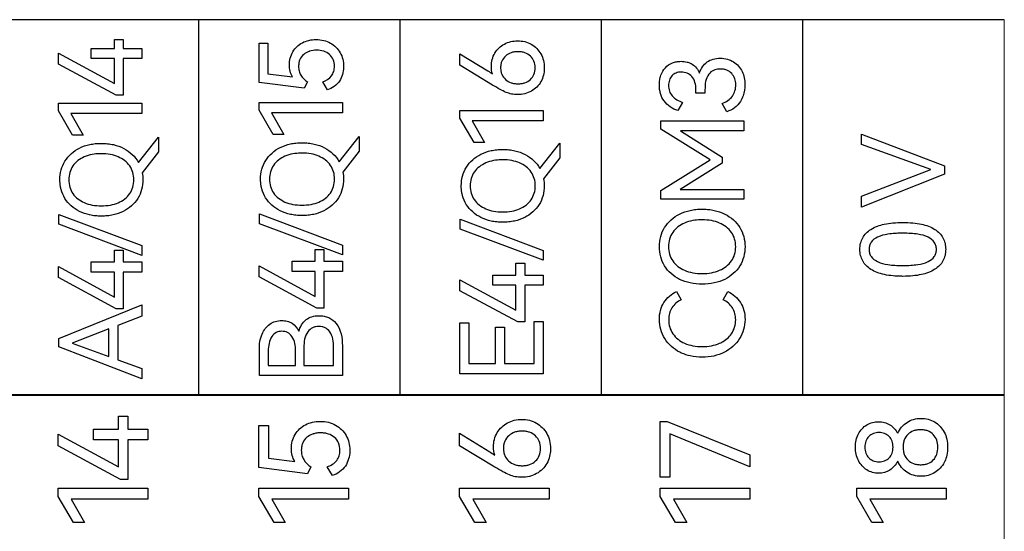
# Model space of a CAD drawing. Header units: millimetres. Extents: x 0 to 427, y 0 to 299.
# Tile 14 of 38: x 155 to 175, y 164 to 174. Entities that reach past the tile are written whole.
import ezdxf

# ---------------------------------------------------------------- set-up
doc = ezdxf.new("R2010")
doc.units = ezdxf.units.MM
doc.header["$LTSCALE"] = 23.1
doc.header["$MEASUREMENT"] = 0
doc.layers.get('0').update_dxf_attribs({"lineweight": 18})
doc.layers.add('Q0扩展模块左盖—激光—DXF_CONTINUOUS_LINE', color=7, linetype='Continuous')

msp = doc.modelspace()

# ---------------------------------------------------------------- linework, layer by layer
at = {"color": 32, "linetype": 'Continuous', "lineweight": 0, "true_color": 0xcd6928}
for p, q in [((174.905, 165.717), (174.905, 174.489)), ((174.905, 165.715), (174.905, 162.784))]:
    msp.add_line(p, q, dxfattribs=at)
at = {"layer": 'Q0扩展模块左盖—激光—DXF_CONTINUOUS_LINE', "color": 32, "linetype": 'Continuous', "true_color": 0xcc6600}
for p, q in [((174.905, 174.489), (138.273, 174.489)), ((158.624, 166.907), (158.624, 174.489)), ((162.694, 166.907), (162.694, 174.489)), ((166.765, 166.907), (166.765, 174.489)), ((170.835, 166.907), (170.835, 174.489)), ((156.917, 174.091), (157.094, 174.091)), ((156.917, 173.908), (156.917, 174.091)), ((157.094, 174.091), (157.094, 173.908)), ((159.84, 174.012), (160.018, 174.012)), ((159.84, 173.219), (159.84, 174.012)), ((160.018, 174.012), (160.018, 173.398)), ((155.784, 173.814), (156.917, 173.199)), ((155.784, 173.591), (155.784, 173.814)), ((156.447, 173.908), (156.917, 173.908)), ((156.447, 173.704), (156.447, 173.908)), ((157.094, 173.908), (157.465, 173.908)), ((157.465, 173.908), (157.465, 173.704)), ((163.899, 173.801), (164.464, 173.455)), ((163.899, 173.569), (163.899, 173.801)), ((156.952, 172.961), (155.784, 173.591)), ((156.917, 173.704), (156.447, 173.704)), ((156.917, 173.199), (156.917, 173.704)), ((157.465, 173.704), (157.094, 173.704)), ((157.094, 173.704), (157.094, 172.961)), ((160.018, 173.398), (160.516, 173.331)), ((164.56, 173.168), (163.899, 173.569)), ((160.752, 173.104), (159.84, 173.219)), ((160.819, 173.235), (160.752, 173.104)), ((161.22, 173.07), (161.126, 173.235)), ((168.67, 173.004), (168.67, 173.084)), ((168.854, 173.001), (168.67, 173.004)), ((168.854, 173.072), (168.854, 173.001)), ((155.784, 172.802), (157.465, 172.802)), ((155.784, 172.646), (155.784, 172.802)), ((157.094, 172.961), (156.952, 172.961)), ((157.465, 172.802), (157.465, 172.595)), ((159.842, 172.814), (161.523, 172.814)), ((159.842, 172.658), (159.842, 172.814)), ((161.523, 172.814), (161.523, 172.608)), ((168.402, 172.818), (168.308, 172.653)), ((169.294, 172.63), (169.2, 172.795)), ((156.069, 172.157), (155.784, 172.646)), ((157.465, 172.595), (156.03, 172.595)), ((156.03, 172.595), (156.28, 172.157)), ((160.126, 172.17), (159.842, 172.658)), ((161.523, 172.608), (160.087, 172.608)), ((160.087, 172.608), (160.337, 172.17)), ((163.899, 172.653), (165.58, 172.653)), ((163.899, 172.497), (163.899, 172.653)), ((165.58, 172.653), (165.58, 172.446)), ((164.184, 172.008), (163.899, 172.497)), ((165.58, 172.446), (164.145, 172.446)), ((164.145, 172.446), (164.395, 172.008)), ((167.959, 172.442), (169.638, 172.442)), ((167.959, 172.274), (167.959, 172.442)), ((169.638, 172.442), (169.638, 172.242)), ((168.957, 171.658), (167.959, 172.274)), ((169.638, 172.242), (168.358, 172.242)), ((168.358, 172.242), (169.204, 171.713)), ((156.28, 172.157), (156.069, 172.157)), ((157.401, 171.605), (157.803, 172.118)), ((157.803, 172.118), (157.803, 171.82)), ((160.337, 172.17), (160.126, 172.17)), ((161.458, 171.617), (161.861, 172.131)), ((161.861, 172.131), (161.861, 171.833)), ((164.395, 172.008), (164.184, 172.008)), ((165.516, 171.482), (165.918, 171.995)), ((165.918, 171.995), (165.918, 171.697)), ((172.017, 172.175), (173.695, 171.537)), ((172.017, 171.969), (172.017, 172.175)), ((157.803, 171.82), (157.476, 171.394)), ((161.861, 171.833), (161.534, 171.406)), ((173.422, 171.46), (172.017, 171.969)), ((165.918, 171.697), (165.591, 171.271)), ((167.959, 171.038), (168.957, 171.658)), ((169.204, 171.713), (169.204, 171.591)), ((169.204, 171.591), (168.354, 171.057)), ((172.017, 170.925), (173.422, 171.46)), ((173.695, 171.537), (173.695, 171.365)), ((173.695, 171.365), (172.017, 170.698)), ((167.959, 170.86), (167.959, 171.038)), ((168.354, 171.057), (169.638, 171.057)), ((169.638, 171.057), (169.638, 170.86)), ((169.638, 170.86), (167.959, 170.86)), ((172.017, 170.698), (172.017, 170.925)), ((155.787, 170.55), (157.465, 169.922)), ((155.787, 170.353), (155.787, 170.55)), ((159.844, 170.563), (161.523, 169.935)), ((159.844, 170.366), (159.844, 170.563)), ((163.902, 170.454), (165.58, 169.826)), ((163.902, 170.257), (163.902, 170.454)), ((157.465, 169.725), (155.787, 170.353)), ((161.523, 169.737), (159.844, 170.366)), ((165.58, 169.628), (163.902, 170.257)), ((156.917, 169.834), (157.094, 169.834)), ((156.917, 169.593), (156.917, 169.834)), ((157.094, 169.834), (157.094, 169.593)), ((157.465, 169.922), (157.465, 169.725)), ((160.975, 169.846), (161.151, 169.846)), ((160.975, 169.605), (160.975, 169.846)), ((161.151, 169.846), (161.151, 169.605)), ((161.523, 169.935), (161.523, 169.737)), ((165.58, 169.826), (165.58, 169.628)), ((160.505, 169.605), (160.975, 169.605)), ((160.505, 169.401), (160.505, 169.605)), ((161.151, 169.605), (161.523, 169.605)), ((161.523, 169.605), (161.523, 169.401)), ((155.784, 169.499), (156.917, 168.884)), ((155.784, 169.276), (155.784, 169.499)), ((156.447, 169.593), (156.917, 169.593)), ((156.447, 169.389), (156.447, 169.593)), ((157.094, 169.593), (157.465, 169.593)), ((157.465, 169.593), (157.465, 169.389)), ((159.842, 169.511), (160.975, 168.897)), ((159.842, 169.289), (159.842, 169.511)), ((165.032, 169.569), (165.209, 169.569)), ((165.032, 169.328), (165.032, 169.569)), ((165.209, 169.569), (165.209, 169.328)), ((156.952, 168.646), (155.784, 169.276)), ((156.917, 169.389), (156.447, 169.389)), ((156.917, 168.884), (156.917, 169.389)), ((157.465, 169.389), (157.094, 169.389)), ((157.094, 169.389), (157.094, 168.646)), ((161.009, 168.658), (159.842, 169.289)), ((160.975, 169.401), (160.505, 169.401)), ((160.975, 168.897), (160.975, 169.401)), ((161.523, 169.401), (161.151, 169.401)), ((161.151, 169.401), (161.151, 168.658)), ((163.899, 169.234), (165.032, 168.619)), ((163.899, 169.011), (163.899, 169.234)), ((164.562, 169.328), (165.032, 169.328)), ((164.562, 169.124), (164.562, 169.328)), ((165.209, 169.328), (165.58, 169.328)), ((165.58, 169.328), (165.58, 169.124)), ((165.067, 168.381), (163.899, 169.011)), ((165.032, 169.124), (164.562, 169.124)), ((165.032, 168.619), (165.032, 169.124)), ((165.58, 169.124), (165.209, 169.124)), ((165.209, 169.124), (165.209, 168.381)), ((168.278, 168.994), (168.374, 168.829)), ((169.22, 168.829), (169.317, 168.994)), ((155.787, 168.048), (157.465, 168.723)), ((157.094, 168.646), (156.952, 168.646)), ((157.465, 168.723), (157.465, 168.496)), ((161.151, 168.658), (161.009, 168.658)), ((157.465, 168.496), (156.984, 168.31)), ((156.8, 168.239), (156.06, 167.954)), ((156.8, 167.684), (156.8, 168.239)), ((156.984, 168.31), (156.984, 167.615)), ((163.899, 168.363), (164.081, 168.363)), ((163.899, 167.333), (163.899, 168.363)), ((164.081, 168.363), (164.081, 167.537)), ((164.622, 168.276), (164.803, 168.276)), ((164.622, 167.537), (164.622, 168.276)), ((164.803, 168.276), (164.803, 167.537)), ((165.209, 168.381), (165.067, 168.381)), ((165.399, 168.388), (165.58, 168.388)), ((165.399, 167.537), (165.399, 168.388)), ((165.58, 168.388), (165.58, 167.333)), ((155.787, 167.876), (155.787, 168.048)), ((157.465, 167.232), (155.787, 167.876)), ((156.06, 167.954), (156.8, 167.684)), ((159.844, 167.297), (159.844, 167.827)), ((160.745, 167.861), (160.745, 167.501)), ((161.344, 167.501), (161.344, 167.861)), ((161.523, 167.898), (161.523, 167.297)), ((156.984, 167.615), (157.465, 167.438)), ((160.025, 167.792), (160.025, 167.501)), ((160.576, 167.501), (160.576, 167.792)), ((157.465, 167.438), (157.465, 167.232)), ((160.025, 167.501), (160.576, 167.501)), ((160.745, 167.501), (161.344, 167.501)), ((164.081, 167.537), (164.622, 167.537)), ((164.803, 167.537), (165.399, 167.537)), ((161.523, 167.297), (159.844, 167.297)), ((165.58, 167.333), (163.899, 167.333)), ((174.905, 166.907), (138.273, 166.907)), ((138.273, 166.902), (174.905, 166.902)), ((156.998, 166.474), (157.188, 166.474)), ((156.998, 166.215), (156.998, 166.474)), ((157.188, 166.474), (157.188, 166.215)), ((159.833, 166.289), (160.026, 166.289)), ((159.833, 165.435), (159.833, 166.289)), ((160.026, 166.289), (160.026, 165.627)), ((167.951, 166.368), (168.087, 166.368)), ((167.951, 165.242), (167.951, 166.368)), ((168.087, 166.368), (169.761, 165.691)), ((155.778, 166.114), (156.998, 165.452)), ((155.778, 165.874), (155.778, 166.114)), ((156.491, 166.215), (156.998, 166.215)), ((156.491, 165.995), (156.491, 166.215)), ((157.188, 166.215), (157.588, 166.215)), ((157.588, 166.215), (157.588, 165.995)), ((163.893, 166.129), (164.501, 165.756)), ((163.893, 165.879), (163.893, 166.129)), ((169.761, 165.449), (168.141, 166.119)), ((168.141, 166.119), (168.141, 165.242)), ((157.035, 165.195), (155.778, 165.874)), ((156.998, 165.995), (156.491, 165.995)), ((156.998, 165.452), (156.998, 165.995)), ((157.588, 165.995), (157.188, 165.995)), ((157.188, 165.995), (157.188, 165.195)), ((164.605, 165.447), (163.893, 165.879)), ((160.026, 165.627), (160.562, 165.556)), ((169.761, 165.691), (169.761, 165.449)), ((160.816, 165.311), (159.833, 165.435)), ((160.888, 165.452), (160.816, 165.311)), ((161.32, 165.274), (161.218, 165.452)), ((168.141, 165.242), (167.951, 165.242)), ((157.188, 165.195), (157.035, 165.195)), ((155.778, 165.02), (157.588, 165.02)), ((155.778, 164.852), (155.778, 165.02)), ((156.084, 164.326), (155.778, 164.852)), ((157.588, 165.02), (157.588, 164.797)), ((159.836, 165.02), (161.646, 165.02)), ((159.836, 164.852), (159.836, 165.02)), ((160.142, 164.326), (159.836, 164.852)), ((161.646, 165.02), (161.646, 164.797)), ((163.893, 165.02), (165.703, 165.02)), ((163.893, 164.852), (163.893, 165.02)), ((164.2, 164.326), (163.893, 164.852)), ((165.703, 165.02), (165.703, 164.797)), ((167.951, 165.02), (169.761, 165.02)), ((167.951, 164.852), (167.951, 165.02)), ((168.257, 164.326), (167.951, 164.852)), ((169.761, 165.02), (169.761, 164.797)), ((171.923, 165.02), (173.733, 165.02)), ((171.923, 164.852), (171.923, 165.02)), ((172.229, 164.326), (171.923, 164.852)), ((173.733, 165.02), (173.733, 164.798)), ((157.588, 164.797), (156.042, 164.797)), ((156.042, 164.797), (156.311, 164.326)), ((161.646, 164.797), (160.1, 164.797)), ((160.1, 164.797), (160.369, 164.326)), ((165.703, 164.797), (164.158, 164.797)), ((164.158, 164.797), (164.427, 164.326)), ((169.761, 164.797), (168.215, 164.797)), ((168.215, 164.797), (168.485, 164.326)), ((173.733, 164.798), (172.187, 164.798)), ((172.187, 164.798), (172.456, 164.326)), ((156.311, 164.326), (156.084, 164.326)), ((160.369, 164.326), (160.142, 164.326)), ((164.427, 164.326), (164.2, 164.326)), ((168.485, 164.326), (168.257, 164.326)), ((172.456, 164.326), (172.229, 164.326))]:
    msp.add_line(p, q, dxfattribs=at)
for points, knots in [([(160.452, 173.576), (160.452, 173.668), (160.496, 173.854), (160.672, 174.015), (160.847, 174.078), (160.995, 174.093), (161.145, 174.077), (161.326, 174.007), (161.467, 173.868), (161.537, 173.691), (161.549, 173.589), (161.548, 173.533), (161.548, 173.526)], [0, 0, 0, 0, 0.160756, 0.315307, 0.396843, 0.483652, 0.574022, 0.659018, 0.820606, 0.902909, 0.987977, 1, 1, 1, 1]), ([(164.535, 173.549), (164.535, 173.641), (164.581, 173.826), (164.791, 174.021), (165.069, 174.084), (165.352, 174.018), (165.525, 173.842), (165.595, 173.665), (165.606, 173.56), (165.605, 173.502), (165.605, 173.494)], [0, 0, 0, 0, 0.162902, 0.319845, 0.483159, 0.65115, 0.813765, 0.897871, 0.985139, 1, 1, 1, 1]), ([(160.847, 173.847), (160.809, 173.833), (160.735, 173.793), (160.667, 173.707), (160.642, 173.619), (160.635, 173.54), (160.644, 173.453), (160.692, 173.335), (160.765, 173.268), (160.819, 173.235)], [0, 0, 0, 0, 0.154507, 0.323151, 0.411969, 0.509502, 0.633418, 0.750916, 1, 1, 1, 1]), ([(161.126, 173.235), (161.193, 173.258), (161.29, 173.316), (161.354, 173.443), (161.368, 173.557), (161.349, 173.683), (161.266, 173.793), (161.144, 173.86), (161.003, 173.879), (160.901, 173.865), (160.851, 173.848), (160.847, 173.847)], [0, 0, 0, 0, 0.191067, 0.278837, 0.372823, 0.495854, 0.61026, 0.7287, 0.858744, 0.986766, 1, 1, 1, 1]), ([(165.42, 173.519), (165.42, 173.565), (165.405, 173.652), (165.329, 173.762), (165.233, 173.818), (165.145, 173.839), (165.073, 173.844), (165.001, 173.839), (164.912, 173.818), (164.815, 173.763), (164.75, 173.673), (164.726, 173.588), (164.722, 173.538), (164.723, 173.51), (164.723, 173.505)], [0, 0, 0, 0, 0.125105, 0.240506, 0.359781, 0.422913, 0.490977, 0.559979, 0.623901, 0.743916, 0.860403, 0.921135, 0.986849, 1, 1, 1, 1]), ([(168.308, 172.653), (168.199, 172.685), (168.042, 172.787), (167.959, 172.97), (167.935, 173.082), (167.93, 173.175), (167.936, 173.271), (167.965, 173.393), (168.043, 173.524), (168.166, 173.611), (168.28, 173.643), (168.38, 173.651), (168.457, 173.643), (168.501, 173.631), (168.506, 173.629)], [0, 0, 0, 0, 0.220527, 0.328149, 0.383682, 0.441945, 0.508343, 0.569504, 0.683973, 0.794627, 0.851423, 0.91232, 0.989607, 1, 1, 1, 1]), ([(168.506, 173.629), (168.537, 173.62), (168.639, 173.576), (168.712, 173.481), (168.741, 173.409)], [0, 0, 0, 0, 0.29352, 1, 1, 1, 1]), ([(168.741, 173.409), (168.769, 173.497), (168.848, 173.623), (169.02, 173.699), (169.163, 173.715), (169.307, 173.699), (169.475, 173.626), (169.628, 173.447), (169.678, 173.192), (169.65, 173.023), (169.624, 172.951)], [0, 0, 0, 0, 0.172161, 0.255389, 0.347485, 0.439406, 0.524546, 0.687639, 0.858459, 1, 1, 1, 1]), ([(161.548, 173.526), (161.544, 173.429), (161.492, 173.226), (161.317, 173.1), (161.22, 173.07)], [0, 0, 0, 0, 0.487002, 1, 1, 1, 1]), ([(165.605, 173.494), (165.604, 173.452), (165.592, 173.363), (165.528, 173.193), (165.388, 173.054), (165.21, 172.986), (165.072, 172.971), (164.944, 172.982), (164.826, 173.02), (164.7, 173.086), (164.61, 173.138), (164.56, 173.168)], [0, 0, 0, 0, 0.091141, 0.194228, 0.391893, 0.494921, 0.604282, 0.691002, 0.773916, 0.871521, 1, 1, 1, 1]), ([(164.723, 173.505), (164.724, 173.486), (164.728, 173.445), (164.75, 173.364), (164.815, 173.274), (164.912, 173.218), (165.001, 173.197), (165.073, 173.192), (165.146, 173.197), (165.235, 173.218), (165.33, 173.274), (165.406, 173.385), (165.42, 173.473), (165.42, 173.519)], [0, 0, 0, 0, 0.0538, 0.116063, 0.235992, 0.359222, 0.42459, 0.495138, 0.565627, 0.630664, 0.752341, 0.870514, 1, 1, 1, 1]), ([(168.67, 173.084), (168.67, 173.174), (168.639, 173.317), (168.495, 173.417), (168.38, 173.436), (168.269, 173.42), (168.18, 173.359), (168.127, 173.267), (168.117, 173.196), (168.117, 173.16)], [0, 0, 0, 0, 0.292817, 0.417127, 0.545817, 0.664724, 0.772483, 0.881386, 1, 1, 1, 1]), ([(169.05, 173.475), (169.042, 173.472), (168.995, 173.454), (168.869, 173.347), (168.854, 173.18), (168.854, 173.072)], [0, 0, 0, 0, 0.05265, 0.315187, 1, 1, 1, 1]), ([(169.2, 172.795), (169.281, 172.821), (169.429, 172.925), (169.503, 173.174), (169.435, 173.384), (169.313, 173.467), (169.229, 173.489), (169.147, 173.495), (169.085, 173.487), (169.05, 173.475)], [0, 0, 0, 0, 0.231585, 0.449286, 0.667085, 0.776427, 0.834796, 0.898705, 1, 1, 1, 1]), ([(168.117, 173.16), (168.117, 173.121), (168.128, 173.045), (168.21, 172.905), (168.323, 172.844), (168.402, 172.818)], [0, 0, 0, 0, 0.244027, 0.476041, 1, 1, 1, 1]), ([(169.624, 172.951), (169.61, 172.911), (169.566, 172.82), (169.46, 172.697), (169.351, 172.646), (169.294, 172.63)], [0, 0, 0, 0, 0.263105, 0.627387, 1, 1, 1, 1]), ([(159.88, 171.133), (159.873, 171.177), (159.864, 171.289), (159.885, 171.465), (159.991, 171.71), (160.206, 171.897), (160.437, 171.975), (160.587, 171.998), (160.709, 172.004), (160.832, 171.998), (160.988, 171.973), (161.226, 171.889), (161.392, 171.736), (161.458, 171.617)], [0, 0, 0, 0, 0.059189, 0.147935, 0.234014, 0.408746, 0.505065, 0.556264, 0.610285, 0.666617, 0.719819, 0.819582, 1, 1, 1, 1]), ([(155.823, 171.12), (155.815, 171.164), (155.806, 171.276), (155.828, 171.453), (155.933, 171.698), (156.148, 171.884), (156.38, 171.963), (156.53, 171.986), (156.651, 171.991), (156.774, 171.985), (156.93, 171.96), (157.168, 171.876), (157.334, 171.723), (157.401, 171.605)], [0, 0, 0, 0, 0.059177, 0.147924, 0.234003, 0.408737, 0.505077, 0.556264, 0.61028, 0.666606, 0.719796, 0.819581, 1, 1, 1, 1]), ([(163.938, 170.997), (163.93, 171.041), (163.921, 171.153), (163.943, 171.33), (164.048, 171.574), (164.263, 171.761), (164.495, 171.839), (164.645, 171.863), (164.766, 171.868), (164.889, 171.862), (165.045, 171.837), (165.283, 171.753), (165.449, 171.6), (165.516, 171.482)], [0, 0, 0, 0, 0.0592, 0.147946, 0.234024, 0.408756, 0.505068, 0.556269, 0.610291, 0.666623, 0.719826, 0.819583, 1, 1, 1, 1]), ([(156.619, 171.78), (156.567, 171.779), (156.46, 171.768), (156.262, 171.712), (156.09, 171.584), (156.004, 171.403), (155.986, 171.254), (156.004, 171.104), (156.09, 170.924), (156.262, 170.796), (156.47, 170.736), (156.588, 170.727), (156.65, 170.727)], [0, 0, 0, 0, 0.083046, 0.173525, 0.332834, 0.410102, 0.491686, 0.573316, 0.65059, 0.809865, 0.900067, 1, 1, 1, 1]), ([(156.65, 170.727), (156.711, 170.727), (156.828, 170.736), (157.036, 170.795), (157.209, 170.923), (157.295, 171.104), (157.314, 171.254), (157.295, 171.403), (157.208, 171.584), (157.036, 171.711), (156.828, 171.771), (156.7, 171.781), (156.629, 171.78), (156.619, 171.78)], [0, 0, 0, 0, 0.095934, 0.182898, 0.337572, 0.412961, 0.492172, 0.571208, 0.646191, 0.800898, 0.888263, 0.983918, 1, 1, 1, 1]), ([(160.676, 171.793), (160.625, 171.791), (160.518, 171.781), (160.319, 171.724), (160.147, 171.596), (160.061, 171.416), (160.043, 171.266), (160.061, 171.117), (160.147, 170.936), (160.319, 170.809), (160.527, 170.749), (160.645, 170.74), (160.707, 170.74)], [0, 0, 0, 0, 0.083065, 0.17352, 0.332831, 0.410099, 0.491684, 0.573338, 0.650586, 0.809863, 0.900067, 1, 1, 1, 1]), ([(160.707, 170.74), (160.768, 170.74), (160.885, 170.749), (161.093, 170.808), (161.266, 170.935), (161.352, 171.116), (161.371, 171.266), (161.353, 171.416), (161.266, 171.596), (161.093, 171.724), (160.885, 171.784), (160.758, 171.794), (160.687, 171.793), (160.676, 171.793)], [0, 0, 0, 0, 0.095933, 0.1829, 0.337575, 0.412938, 0.492172, 0.571231, 0.646188, 0.800896, 0.888237, 0.983914, 1, 1, 1, 1]), ([(164.734, 171.657), (164.682, 171.656), (164.575, 171.645), (164.377, 171.588), (164.205, 171.461), (164.119, 171.28), (164.101, 171.131), (164.119, 170.981), (164.204, 170.801), (164.377, 170.673), (164.585, 170.613), (164.703, 170.604), (164.765, 170.604)], [0, 0, 0, 0, 0.083068, 0.173518, 0.33283, 0.410099, 0.491685, 0.573343, 0.650582, 0.809861, 0.900064, 1, 1, 1, 1]), ([(164.765, 170.604), (164.826, 170.604), (164.943, 170.613), (165.151, 170.672), (165.324, 170.8), (165.41, 170.981), (165.429, 171.131), (165.41, 171.28), (165.323, 171.461), (165.151, 171.588), (164.943, 171.648), (164.815, 171.658), (164.744, 171.657), (164.734, 171.657)], [0, 0, 0, 0, 0.095933, 0.182902, 0.33758, 0.412936, 0.492174, 0.571236, 0.646186, 0.800896, 0.888234, 0.983913, 1, 1, 1, 1]), ([(161.534, 171.406), (161.543, 171.36), (161.559, 171.184), (161.48, 170.866), (161.211, 170.635), (160.979, 170.558), (160.828, 170.534), (160.707, 170.529), (160.587, 170.534), (160.437, 170.558), (160.205, 170.635), (159.989, 170.822), (159.903, 171.026), (159.884, 171.111), (159.88, 171.133)], [0, 0, 0, 0, 0.056387, 0.212887, 0.37098, 0.458658, 0.505344, 0.554659, 0.603561, 0.649963, 0.737433, 0.895525, 0.973224, 1, 1, 1, 1]), ([(157.476, 171.394), (157.485, 171.348), (157.502, 171.171), (157.422, 170.854), (157.154, 170.623), (156.922, 170.545), (156.77, 170.522), (156.65, 170.516), (156.53, 170.522), (156.379, 170.545), (156.147, 170.623), (155.932, 170.81), (155.845, 171.013), (155.827, 171.098), (155.823, 171.12)], [0, 0, 0, 0, 0.056386, 0.212883, 0.370973, 0.458668, 0.505342, 0.554651, 0.603546, 0.649937, 0.737424, 0.895513, 0.97323, 1, 1, 1, 1]), ([(165.591, 171.271), (165.6, 171.225), (165.617, 171.048), (165.537, 170.731), (165.269, 170.5), (165.037, 170.422), (164.885, 170.399), (164.765, 170.393), (164.645, 170.399), (164.494, 170.422), (164.262, 170.5), (164.047, 170.687), (163.96, 170.89), (163.942, 170.975), (163.938, 170.997)], [0, 0, 0, 0, 0.056387, 0.212889, 0.370983, 0.458647, 0.505342, 0.554664, 0.603572, 0.649984, 0.73744, 0.895533, 0.973219, 1, 1, 1, 1]), ([(168.796, 169.142), (168.714, 169.142), (168.557, 169.157), (168.278, 169.25), (168.056, 169.443), (167.948, 169.696), (167.923, 169.901), (167.948, 170.106), (168.057, 170.359), (168.279, 170.552), (168.518, 170.632), (168.673, 170.656), (168.768, 170.661), (168.824, 170.66), (168.838, 170.659)], [0, 0, 0, 0, 0.094218, 0.180145, 0.336064, 0.412747, 0.491963, 0.571179, 0.648012, 0.803931, 0.889924, 0.9356, 0.983799, 1, 1, 1, 1]), ([(168.838, 170.659), (168.867, 170.658), (168.935, 170.654), (169.077, 170.632), (169.253, 170.571), (169.432, 170.452), (169.564, 170.294), (169.647, 170.106), (169.671, 169.901), (169.647, 169.696), (169.539, 169.443), (169.317, 169.25), (169.037, 169.157), (168.879, 169.142), (168.796, 169.142)], [0, 0, 0, 0, 0.033384, 0.08075, 0.169691, 0.252576, 0.331894, 0.410708, 0.492221, 0.573836, 0.652848, 0.813464, 0.902251, 1, 1, 1, 1]), ([(168.764, 170.444), (168.711, 170.443), (168.601, 170.432), (168.396, 170.373), (168.218, 170.242), (168.13, 170.055), (168.111, 169.901), (168.13, 169.747), (168.218, 169.561), (168.396, 169.429), (168.611, 169.367), (168.732, 169.358), (168.796, 169.358)], [0, 0, 0, 0, 0.083044, 0.173568, 0.332818, 0.410104, 0.491686, 0.573287, 0.650555, 0.809838, 0.90004, 1, 1, 1, 1]), ([(168.796, 169.358), (168.859, 169.358), (168.98, 169.367), (169.195, 169.428), (169.373, 169.56), (169.462, 169.746), (169.482, 169.901), (169.462, 170.055), (169.372, 170.242), (169.194, 170.373), (168.98, 170.435), (168.849, 170.445), (168.775, 170.444), (168.764, 170.444)], [0, 0, 0, 0, 0.095937, 0.182918, 0.33756, 0.412987, 0.492175, 0.571192, 0.646226, 0.800868, 0.888281, 0.983918, 1, 1, 1, 1]), ([(172.806, 169.303), (172.756, 169.304), (172.647, 169.309), (172.487, 169.332), (172.336, 169.375), (172.175, 169.453), (172.052, 169.573), (171.995, 169.724), (171.983, 169.846), (171.995, 169.968), (172.051, 170.12), (172.213, 170.278), (172.441, 170.354), (172.662, 170.386), (172.789, 170.391), (172.856, 170.391)], [0, 0, 0, 0, 0.066889, 0.145478, 0.214612, 0.275972, 0.381951, 0.433442, 0.488534, 0.544115, 0.59594, 0.701755, 0.831508, 0.91038, 1, 1, 1, 1]), ([(172.856, 170.391), (172.923, 170.391), (173.049, 170.386), (173.269, 170.354), (173.496, 170.278), (173.656, 170.12), (173.712, 169.968), (173.725, 169.846), (173.712, 169.724), (173.656, 169.573), (173.495, 169.416), (173.268, 169.339), (173.048, 169.307), (172.906, 169.301), (172.823, 169.302), (172.806, 169.303)], [0, 0, 0, 0, 0.085703, 0.161119, 0.28523, 0.386638, 0.436425, 0.489847, 0.542825, 0.592341, 0.693816, 0.818087, 0.89328, 0.978571, 1, 1, 1, 1]), ([(172.815, 170.173), (172.775, 170.173), (172.687, 170.169), (172.527, 170.152), (172.355, 170.114), (172.224, 170.021), (172.179, 169.923), (172.169, 169.846), (172.179, 169.768), (172.224, 169.671), (172.355, 169.578), (172.527, 169.54), (172.701, 169.522), (172.802, 169.52), (172.856, 169.52)], [0, 0, 0, 0, 0.074245, 0.160165, 0.29515, 0.394155, 0.439684, 0.487942, 0.536106, 0.581416, 0.680238, 0.815201, 0.901029, 1, 1, 1, 1]), ([(172.856, 169.52), (172.909, 169.52), (173.009, 169.522), (173.181, 169.541), (173.351, 169.578), (173.481, 169.671), (173.526, 169.768), (173.536, 169.845), (173.526, 169.923), (173.482, 170.02), (173.353, 170.114), (173.182, 170.152), (173.01, 170.171), (172.896, 170.174), (172.829, 170.173), (172.815, 170.173)], [0, 0, 0, 0, 0.093828, 0.175309, 0.303584, 0.397917, 0.441428, 0.487687, 0.533991, 0.577582, 0.671864, 0.800098, 0.881898, 0.976248, 1, 1, 1, 1]), ([(168.381, 167.751), (168.369, 167.756), (168.234, 167.822), (168.061, 167.972), (167.949, 168.225), (167.924, 168.423), (167.946, 168.612), (168.036, 168.829), (168.175, 168.949), (168.278, 168.994)], [0, 0, 0, 0, 0.02407, 0.289305, 0.419066, 0.551445, 0.670582, 0.78311, 1, 1, 1, 1]), ([(168.374, 168.829), (168.299, 168.791), (168.195, 168.708), (168.129, 168.552), (168.114, 168.417), (168.133, 168.273), (168.221, 168.088), (168.398, 167.955), (168.612, 167.892), (168.796, 167.876), (168.981, 167.892), (169.112, 167.93), (169.179, 167.963), (169.193, 167.97)], [0, 0, 0, 0, 0.134327, 0.19816, 0.267001, 0.34835, 0.426805, 0.58954, 0.681445, 0.781908, 0.882531, 0.974894, 1, 1, 1, 1]), ([(169.317, 168.994), (169.42, 168.949), (169.559, 168.829), (169.649, 168.612), (169.671, 168.423), (169.645, 168.225), (169.532, 167.972), (169.309, 167.779), (169.032, 167.681), (168.796, 167.658), (168.573, 167.68), (168.437, 167.725), (168.381, 167.751)], [0, 0, 0, 0, 0.139873, 0.212415, 0.289262, 0.374648, 0.458454, 0.629877, 0.72302, 0.822721, 0.922385, 1, 1, 1, 1]), ([(169.475, 168.425), (169.475, 168.507), (169.435, 168.681), (169.296, 168.791), (169.22, 168.829)], [0, 0, 0, 0, 0.494384, 1, 1, 1, 1]), ([(160.642, 168.191), (160.668, 168.28), (160.738, 168.412), (160.907, 168.495), (161.035, 168.509), (161.152, 168.5), (161.279, 168.462), (161.487, 168.3), (161.523, 168.055), (161.523, 167.898)], [0, 0, 0, 0, 0.195711, 0.287311, 0.389876, 0.465076, 0.534237, 0.667683, 1, 1, 1, 1]), ([(169.193, 167.97), (169.271, 168.011), (169.421, 168.134), (169.475, 168.326), (169.475, 168.425)], [0, 0, 0, 0, 0.466458, 1, 1, 1, 1]), ([(159.844, 167.827), (159.844, 167.931), (159.868, 168.124), (160.013, 168.322), (160.17, 168.396), (160.292, 168.412), (160.408, 168.399), (160.542, 168.344), (160.612, 168.255), (160.642, 168.191)], [0, 0, 0, 0, 0.249664, 0.454731, 0.5538, 0.657931, 0.747976, 0.830245, 1, 1, 1, 1]), ([(161.344, 167.861), (161.344, 167.972), (161.328, 168.139), (161.193, 168.259), (161.113, 168.286), (161.048, 168.292), (160.982, 168.286), (160.9, 168.259), (160.763, 168.141), (160.745, 167.972), (160.745, 167.861)], [0, 0, 0, 0, 0.283404, 0.388541, 0.441284, 0.49809, 0.555842, 0.609477, 0.716106, 1, 1, 1, 1]), ([(160.576, 167.792), (160.576, 167.893), (160.556, 168.047), (160.419, 168.176), (160.299, 168.199), (160.18, 168.175), (160.046, 168.045), (160.025, 167.893), (160.025, 167.792)], [0, 0, 0, 0, 0.282159, 0.391333, 0.502179, 0.60995, 0.7189, 1, 1, 1, 1]), ([(172.75, 166.129), (172.79, 166.217), (172.89, 166.337), (173.071, 166.418), (173.22, 166.437), (173.367, 166.419), (173.544, 166.346), (173.681, 166.197), (173.75, 166.009), (173.765, 165.849), (173.751, 165.696), (173.719, 165.601), (173.701, 165.561)], [0, 0, 0, 0, 0.164113, 0.24661, 0.332977, 0.415882, 0.495685, 0.654849, 0.740429, 0.831993, 0.925811, 1, 1, 1, 1]), ([(160.492, 165.82), (160.492, 165.919), (160.54, 166.118), (160.73, 166.293), (160.918, 166.36), (161.077, 166.376), (161.239, 166.359), (161.434, 166.284), (161.586, 166.133), (161.661, 165.943), (161.674, 165.833), (161.673, 165.773), (161.673, 165.765)], [0, 0, 0, 0, 0.160773, 0.315311, 0.396758, 0.483678, 0.574183, 0.659012, 0.820579, 0.902786, 0.987978, 1, 1, 1, 1]), ([(164.577, 165.857), (164.577, 165.956), (164.627, 166.155), (164.815, 166.329), (164.999, 166.399), (165.201, 166.422), (165.458, 166.362), (165.644, 166.173), (165.719, 165.982), (165.732, 165.869), (165.731, 165.807), (165.73, 165.798)], [0, 0, 0, 0, 0.162667, 0.319368, 0.400172, 0.483861, 0.651619, 0.814004, 0.897885, 0.985164, 1, 1, 1, 1]), ([(171.956, 166.118), (171.996, 166.192), (172.113, 166.321), (172.323, 166.374), (172.484, 166.354), (172.631, 166.291), (172.713, 166.199), (172.75, 166.129)], [0, 0, 0, 0, 0.257354, 0.512477, 0.63701, 0.75697, 1, 1, 1, 1]), ([(160.917, 166.111), (160.877, 166.096), (160.798, 166.053), (160.724, 165.961), (160.697, 165.866), (160.69, 165.781), (160.7, 165.687), (160.751, 165.56), (160.829, 165.488), (160.888, 165.452)], [0, 0, 0, 0, 0.154269, 0.322695, 0.411728, 0.509379, 0.633303, 0.75081, 1, 1, 1, 1]), ([(161.218, 165.452), (161.291, 165.477), (161.395, 165.54), (161.464, 165.676), (161.479, 165.799), (161.458, 165.935), (161.37, 166.054), (161.263, 166.112), (161.165, 166.135), (161.086, 166.14), (161.007, 166.135), (160.951, 166.122), (160.922, 166.112), (160.917, 166.111)], [0, 0, 0, 0, 0.190835, 0.278566, 0.372434, 0.495567, 0.609597, 0.727739, 0.790664, 0.85838, 0.924534, 0.986801, 1, 1, 1, 1]), ([(165.531, 165.825), (165.53, 165.874), (165.515, 165.968), (165.433, 166.086), (165.33, 166.146), (165.235, 166.169), (165.157, 166.175), (165.079, 166.17), (164.984, 166.147), (164.879, 166.088), (164.81, 165.991), (164.784, 165.9), (164.779, 165.845), (164.78, 165.815), (164.78, 165.81)], [0, 0, 0, 0, 0.125123, 0.240546, 0.359688, 0.422867, 0.490932, 0.560007, 0.623987, 0.74392, 0.860338, 0.921126, 0.986854, 1, 1, 1, 1]), ([(172.75, 165.564), (172.713, 165.493), (172.605, 165.366), (172.361, 165.3), (172.113, 165.369), (171.964, 165.537), (171.903, 165.707), (171.889, 165.849), (171.903, 165.991), (171.935, 166.079), (171.956, 166.118)], [0, 0, 0, 0, 0.155545, 0.308562, 0.468964, 0.634713, 0.724222, 0.819302, 0.912569, 1, 1, 1, 1]), ([(172.656, 165.85), (172.656, 165.892), (172.646, 165.971), (172.582, 166.07), (172.486, 166.133), (172.372, 166.15), (172.257, 166.133), (172.16, 166.071), (172.098, 165.971), (172.086, 165.892), (172.086, 165.85)], [0, 0, 0, 0, 0.134455, 0.255549, 0.374089, 0.498879, 0.625657, 0.744792, 0.864828, 1, 1, 1, 1]), ([(173.563, 165.85), (173.562, 165.899), (173.549, 165.992), (173.476, 166.112), (173.379, 166.174), (173.289, 166.197), (173.214, 166.203), (173.139, 166.198), (173.047, 166.175), (172.948, 166.115), (172.885, 166.017), (172.862, 165.926), (172.859, 165.871), (172.859, 165.84), (172.859, 165.835)], [0, 0, 0, 0, 0.128257, 0.243932, 0.360437, 0.422319, 0.489711, 0.558111, 0.620914, 0.738355, 0.855331, 0.917857, 0.986136, 1, 1, 1, 1]), ([(164.78, 165.81), (164.781, 165.789), (164.785, 165.745), (164.809, 165.658), (164.879, 165.561), (164.983, 165.501), (165.079, 165.478), (165.158, 165.472), (165.236, 165.478), (165.331, 165.501), (165.434, 165.561), (165.516, 165.68), (165.531, 165.775), (165.531, 165.825)], [0, 0, 0, 0, 0.053775, 0.116013, 0.236007, 0.359285, 0.424639, 0.495218, 0.565682, 0.630751, 0.752433, 0.87051, 1, 1, 1, 1]), ([(172.086, 165.85), (172.086, 165.808), (172.097, 165.728), (172.158, 165.626), (172.256, 165.563), (172.372, 165.546), (172.487, 165.563), (172.584, 165.627), (172.635, 165.709), (172.653, 165.786), (172.656, 165.828), (172.656, 165.85)], [0, 0, 0, 0, 0.135966, 0.25563, 0.373736, 0.500848, 0.626045, 0.743611, 0.864206, 0.929084, 1, 1, 1, 1]), ([(172.859, 165.835), (172.86, 165.814), (172.864, 165.769), (172.885, 165.682), (172.948, 165.583), (173.047, 165.521), (173.139, 165.498), (173.214, 165.493), (173.29, 165.498), (173.38, 165.521), (173.478, 165.584), (173.55, 165.706), (173.563, 165.8), (173.563, 165.85)], [0, 0, 0, 0, 0.05655, 0.121183, 0.241611, 0.361822, 0.425921, 0.495676, 0.565286, 0.628865, 0.747414, 0.866035, 1, 1, 1, 1]), ([(161.673, 165.765), (161.669, 165.661), (161.613, 165.443), (161.424, 165.307), (161.32, 165.274)], [0, 0, 0, 0, 0.486993, 1, 1, 1, 1]), ([(165.73, 165.798), (165.729, 165.753), (165.716, 165.657), (165.647, 165.474), (165.497, 165.324), (165.305, 165.251), (165.157, 165.235), (165.018, 165.247), (164.891, 165.287), (164.756, 165.358), (164.659, 165.414), (164.605, 165.447)], [0, 0, 0, 0, 0.091092, 0.194243, 0.391881, 0.495032, 0.604343, 0.691042, 0.773941, 0.871522, 1, 1, 1, 1]), ([(173.701, 165.561), (173.698, 165.555), (173.652, 165.463), (173.546, 165.346), (173.368, 165.272), (173.22, 165.254), (173.071, 165.272), (172.889, 165.354), (172.79, 165.475), (172.75, 165.564)], [0, 0, 0, 0, 0.01845, 0.257485, 0.377557, 0.501545, 0.630414, 0.753511, 1, 1, 1, 1])]:
    msp.add_open_spline(points, degree=3, knots=knots, dxfattribs=at)
for points in [[(160.516, 173.331), (160.471, 173.402), (160.452, 173.492), (160.452, 173.576)], [(164.464, 173.455), (164.496, 173.435), (164.527, 173.413), (164.558, 173.391)], [(164.558, 173.391), (164.541, 173.441), (164.535, 173.496), (164.535, 173.549)], [(164.602, 165.687), (164.585, 165.741), (164.577, 165.8), (164.577, 165.857)], [(160.562, 165.556), (160.513, 165.632), (160.492, 165.729), (160.492, 165.82)], [(164.501, 165.756), (164.536, 165.734), (164.569, 165.711), (164.602, 165.687)]]:
    msp.add_open_spline(points, degree=3, dxfattribs=at)

doc.saveas('drawing.dxf')
